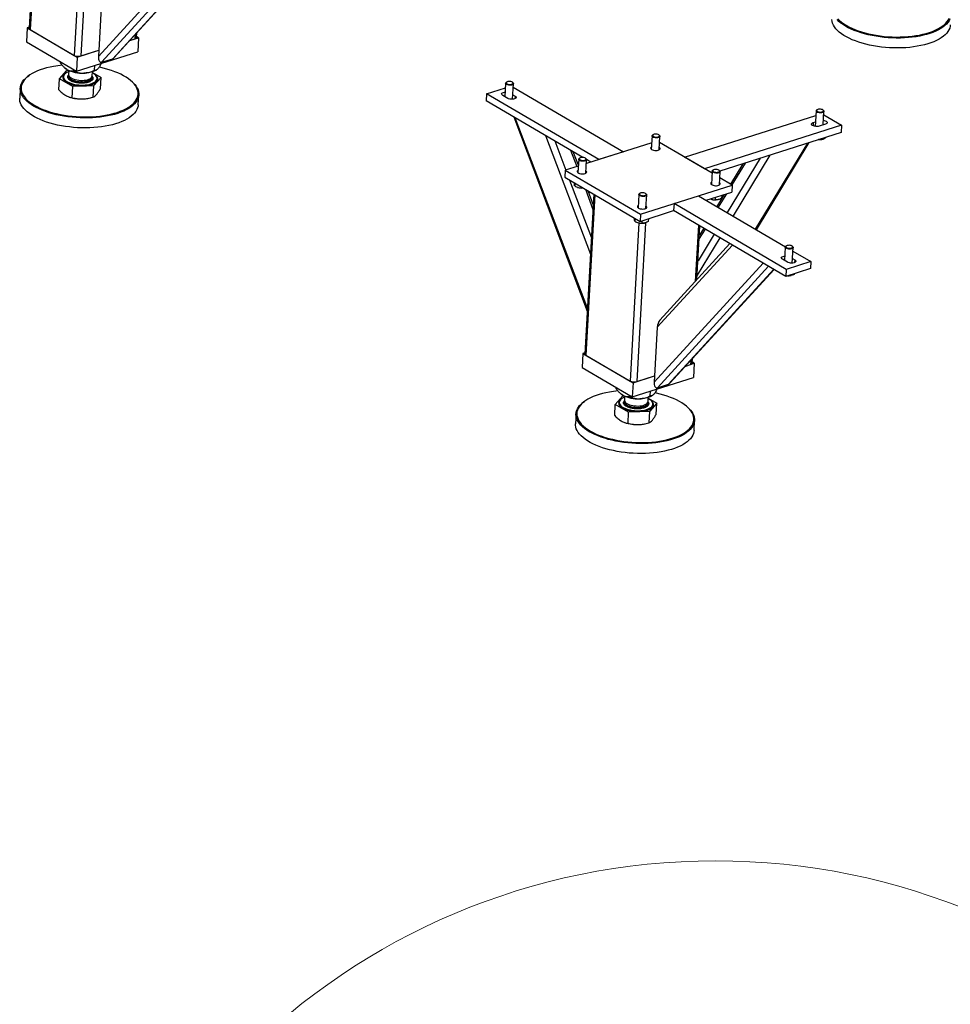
# Model space of a CAD drawing. Header units: millimetres. Extents: x 0 to 841, y 0 to 594.
# Tile 51 of 92: x 521 to 570, y 298 to 349. Entities that reach past the tile are written whole.
import ezdxf

# ---------------------------------------------------------------- set-up
doc = ezdxf.new("R2010")
doc.units = ezdxf.units.MM
doc.layers.add('TRAIT-FORT', color=4, linetype='Continuous', lineweight=25)

msp = doc.modelspace()

# ---------------------------------------------------------------- linework, layer by layer
at = {"color": 7, "linetype": 'Continuous', "lineweight": 18}
msp.add_circle((557.274, 269.84), 35.252, dxfattribs=at)
at = {"layer": 'TRAIT-FORT', "color": 4, "linetype": 'Continuous', "lineweight": 25}
for p, q in [((521.618, 357.331), (521.148, 348.935)), ((521.677, 357.296), (521.205, 348.86)), ((523.992, 355.823), (523.526, 347.499)), ((524.346, 355.833), (523.877, 347.468)), ((530.527, 353.71), (524.792, 347.441)), ((530.818, 353.54), (524.965, 347.141)), ((531.085, 353.383), (525.545, 347.325)), ((525.624, 347.381), (531.104, 353.372)), ((524.954, 350.328), (524.792, 347.441)), ((521.046, 348.952), (521.004, 348.206)), ((521.151, 348.986), (521.046, 348.952)), ((521.046, 348.952), (523.684, 347.406)), ((521.205, 348.86), (523.526, 347.499)), ((526.454, 348.288), (526.903, 348.431)), ((526.454, 348.288), (526.71, 348.369)), ((526.721, 348.58), (526.71, 348.369)), ((526.801, 348.448), (526.814, 348.682)), ((526.903, 348.431), (526.803, 348.489)), ((526.903, 348.431), (526.861, 347.685)), ((521.004, 348.206), (523.642, 346.66)), ((523.642, 346.66), (526.861, 347.685)), ((523.684, 347.406), (523.642, 346.66)), ((523.684, 347.406), (524.81, 347.765)), ((523.877, 347.468), (524.81, 347.765)), ((524.965, 347.141), (525.545, 347.325)), ((522.796, 347.093), (522.799, 347.154)), ((523.02, 346.842), (523.035, 346.828)), ((524.587, 346.712), (524.601, 346.965)), ((521.163, 346.454), (521.125, 346.427)), ((522.75, 346.27), (523.14, 346.711)), ((522.954, 346.38), (522.954, 346.376)), ((523.14, 346.711), (523.219, 346.713)), ((523.221, 346.425), (523.22, 346.402)), ((523.22, 346.402), (523.22, 346.396)), ((523.237, 346.704), (523.225, 346.495)), ((523.497, 346.682), (523.5, 346.743)), ((524.468, 346.332), (524.47, 346.355)), ((524.473, 346.425), (524.485, 346.634)), ((524.483, 346.593), (524.931, 346.33)), ((524.931, 346.33), (524.541, 345.889)), ((524.7, 346.735), (524.715, 346.745)), ((524.898, 345.739), (524.931, 346.33)), ((520.681, 345.77), (520.652, 345.247)), ((522.717, 345.678), (522.75, 346.27)), ((523.45, 345.859), (522.75, 346.27)), ((523.417, 345.268), (523.45, 345.859)), ((524.541, 345.889), (523.45, 345.859)), ((524.541, 345.889), (524.508, 345.298)), ((524.73, 346.276), (524.73, 346.28)), ((526.553, 346.123), (526.519, 346.154)), ((545.229, 345.479), (546.215, 345.793)), ((546.228, 346.032), (546.188, 345.324)), ((546.284, 346.094), (546.258, 346.075)), ((546.619, 346.055), (546.595, 346.076)), ((546.598, 345.187), (546.644, 346.008)), ((546.633, 345.82), (552.424, 342.426)), ((523.26, 345.307), (523.285, 345.298)), ((526.892, 344.898), (526.921, 345.42)), ((545.229, 345.479), (545.208, 345.106)), ((551.137, 342.016), (545.229, 345.479)), ((546.339, 345.236), (546.075, 345.39)), ((546.611, 345.425), (546.725, 345.359)), ((546.725, 345.359), (546.717, 345.214)), ((524.28, 345.243), (524.315, 345.25)), ((550.294, 342.124), (545.208, 345.106)), ((546.651, 344.26), (550.525, 334.033)), ((546.716, 344.221), (550.532, 334.15)), ((555.645, 342.139), (562.554, 344.338)), ((562.567, 344.577), (562.522, 343.763)), ((562.623, 344.639), (562.597, 344.621)), ((562.959, 344.601), (562.935, 344.622)), ((562.943, 343.842), (562.983, 344.554)), ((562.973, 344.365), (563.91, 343.816)), ((563.91, 343.816), (556.7, 341.52)), ((562.42, 343.961), (562.411, 343.794)), ((562.42, 343.961), (562.535, 343.998)), ((563.058, 343.878), (562.736, 343.776)), ((563.91, 343.816), (563.889, 343.442)), ((548.33, 343.275), (550.693, 337.037)), ((553.936, 343.261), (553.896, 342.554)), ((553.992, 343.323), (553.965, 343.305)), ((554.327, 343.284), (554.303, 343.305)), ((554.312, 342.531), (554.352, 343.237)), ((563.889, 343.442), (557.508, 341.411)), ((548.81, 342.994), (549.391, 341.46)), ((553.915, 342.9), (550.478, 341.806)), ((557.094, 341.29), (554.333, 342.908)), ((562.11, 342.876), (559.369, 338.355)), ((559.426, 338.322), (562.206, 342.907)), ((562.842, 343.109), (562.84, 343.072)), ((562.867, 343.074), (562.888, 343.079)), ((549.645, 342.505), (549.971, 341.645)), ((550.055, 341.712), (549.787, 342.422)), ((552.424, 342.426), (551.137, 342.016)), ((560.14, 342.249), (558.196, 339.043)), ((550.053, 341.671), (549.367, 341.452)), ((550.073, 342.031), (550.034, 341.325)), ((550.129, 342.093), (550.103, 342.075)), ((550.465, 342.055), (550.44, 342.076)), ((550.45, 341.301), (550.489, 342.008)), ((550.711, 341.88), (550.489, 342.01)), ((556.7, 341.52), (555.645, 342.139)), ((559.628, 342.086), (557.891, 339.221)), ((558.715, 341.795), (558.064, 340.721)), ((558.831, 341.832), (558.133, 340.681)), ((549.367, 341.452), (549.346, 341.079)), ((549.367, 341.452), (553.323, 339.133)), ((557.101, 341.406), (557.061, 340.699)), ((557.157, 341.468), (557.13, 341.449)), ((557.492, 341.429), (557.468, 341.45)), ((557.477, 340.676), (557.517, 341.382)), ((549.346, 341.079), (553.302, 338.76)), ((549.59, 340.936), (550.741, 337.896)), ((549.87, 340.772), (549.862, 340.622)), ((553.323, 339.133), (558.151, 340.67)), ((558.151, 340.67), (557.498, 341.053)), ((558.151, 340.67), (558.13, 340.297)), ((550.013, 340.551), (550.023, 340.548)), ((550.226, 340.563), (550.223, 340.521)), ((550.87, 340.186), (550.399, 331.79)), ((550.424, 340.447), (550.825, 339.389)), ((550.929, 340.151), (550.456, 331.715)), ((550.839, 339.643), (550.566, 340.364)), ((553.238, 340.176), (553.199, 339.469)), ((553.294, 340.238), (553.268, 340.22)), ((553.63, 340.2), (553.606, 340.221)), ((553.615, 339.446), (553.654, 340.153)), ((555.093, 339.697), (556.381, 340.107)), ((556.381, 340.107), (560.953, 337.427)), ((556.786, 339.869), (558.13, 340.297)), ((557.729, 340.169), (557.347, 339.54)), ((557.845, 340.206), (557.416, 339.5)), ((557.605, 340.13), (557.596, 339.976)), ((555.093, 339.697), (555.072, 339.324)), ((561.002, 336.234), (555.093, 339.697)), ((557.041, 339.926), (557.051, 339.922)), ((557.258, 340.019), (557.251, 339.895)), ((557.401, 339.903), (557.41, 339.905)), ((553.302, 338.76), (555.072, 339.324)), ((553.323, 339.133), (553.302, 338.76)), ((560.981, 335.861), (555.072, 339.324)), ((553.243, 338.678), (552.777, 330.354)), ((553.035, 338.916), (553.027, 338.766)), ((553.597, 338.688), (553.128, 330.323)), ((553.178, 338.696), (553.189, 338.693)), ((553.395, 338.79), (553.389, 338.666)), ((553.538, 338.673), (553.548, 338.675)), ((553.743, 338.9), (553.734, 338.747)), ((556.372, 338.562), (556.206, 335.591)), ((556.298, 335.692), (556.456, 338.513)), ((557.198, 338.078), (556.354, 336.687)), ((556.723, 338.356), (556.419, 337.856)), ((556.654, 338.397), (556.429, 338.026)), ((558.164, 337.512), (554.205, 333.183)), ((558.033, 337.589), (554.339, 333.55)), ((557.503, 337.899), (556.312, 335.936)), ((560.946, 337.405), (560.906, 336.697)), ((561.002, 337.467), (560.976, 337.449)), ((561.337, 337.429), (561.313, 337.45)), ((561.316, 336.561), (561.362, 337.382)), ((561.351, 337.193), (562.289, 336.644)), ((559.778, 336.565), (554.044, 330.296)), ((561.057, 336.609), (560.793, 336.764)), ((562.289, 336.644), (561.002, 336.234)), ((561.329, 336.799), (561.443, 336.732)), ((561.443, 336.732), (561.435, 336.588)), ((562.289, 336.644), (562.268, 336.271)), ((560.069, 336.395), (554.217, 329.996)), ((560.337, 336.238), (554.796, 330.181)), ((554.876, 330.236), (560.355, 336.227)), ((562.268, 336.271), (560.981, 335.861)), ((561.002, 336.234), (560.981, 335.861)), ((561.395, 335.993), (561.392, 335.946)), ((561.246, 335.902), (561.258, 335.905)), ((554.205, 333.183), (554.044, 330.296)), ((550.298, 331.808), (550.256, 331.061)), ((550.402, 331.841), (550.298, 331.808)), ((550.298, 331.808), (552.935, 330.262)), ((550.456, 331.715), (552.777, 330.354)), ((555.705, 331.143), (556.154, 331.286)), ((555.973, 331.436), (555.961, 331.225)), ((556.052, 331.303), (556.065, 331.537)), ((556.154, 331.286), (556.055, 331.344)), ((556.154, 331.286), (556.112, 330.54)), ((550.256, 331.061), (552.894, 329.515)), ((555.705, 331.143), (555.961, 331.225)), ((552.894, 329.515), (556.112, 330.54)), ((552.935, 330.262), (552.894, 329.515)), ((552.935, 330.262), (554.062, 330.62)), ((553.128, 330.323), (554.062, 330.62)), ((552.047, 329.948), (552.051, 330.009)), ((553.839, 329.568), (553.853, 329.821)), ((554.217, 329.996), (554.796, 330.181)), ((550.414, 329.309), (550.376, 329.283)), ((552.001, 329.125), (552.391, 329.566)), ((552.205, 329.235), (552.205, 329.231)), ((552.271, 329.697), (552.286, 329.683)), ((552.391, 329.566), (552.47, 329.568)), ((552.472, 329.257), (552.471, 329.251)), ((552.473, 329.28), (552.472, 329.257)), ((552.489, 329.56), (552.477, 329.351)), ((552.748, 329.537), (552.751, 329.599)), ((553.72, 329.187), (553.721, 329.21)), ((553.725, 329.281), (553.737, 329.49)), ((553.734, 329.448), (554.182, 329.186)), ((554.182, 329.186), (553.792, 328.745)), ((553.951, 329.59), (553.966, 329.601)), ((554.149, 328.594), (554.182, 329.186)), ((551.968, 328.534), (552.001, 329.125)), ((552.702, 328.714), (552.001, 329.125)), ((552.669, 328.123), (552.702, 328.714)), ((553.792, 328.745), (552.702, 328.714)), ((553.792, 328.745), (553.759, 328.153)), ((553.982, 329.132), (553.982, 329.135)), ((555.805, 328.978), (555.77, 329.009)), ((549.932, 328.625), (549.903, 328.102)), ((552.511, 328.162), (552.537, 328.154)), ((556.143, 327.753), (556.173, 328.275)), ((553.532, 328.098), (553.566, 328.105))]:
    msp.add_line(p, q, dxfattribs=at)
at = {"layer": 'TRAIT-FORT', "color": 4, "linetype": 'Continuous', "lineweight": 25, "flags": 128}
for points in [[(569.613, 349.416), (569.567, 349.325), (569.507, 349.236), (569.433, 349.149), (569.345, 349.066), (569.243, 348.986), (569.129, 348.911), (569.003, 348.839), (568.864, 348.772), (568.715, 348.71), (568.555, 348.653), (568.386, 348.601), (568.208, 348.556), (568.022, 348.516), (567.829, 348.482), (567.629, 348.455), (567.425, 348.434), (567.216, 348.419), (567.004, 348.411), (566.79, 348.41), (566.575, 348.416), (566.36, 348.428), (566.145, 348.446), (565.933, 348.471), (565.723, 348.502), (565.517, 348.54), (565.316, 348.583), (565.121, 348.633), (564.933, 348.688), (564.752, 348.748), (564.58, 348.813), (564.417, 348.883), (564.264, 348.957), (564.123, 349.035), (563.992, 349.117), (563.874, 349.203), (563.769, 349.291), (563.676, 349.381)], [(563.717, 349.424), (563.808, 349.335), (563.912, 349.248), (564.028, 349.164), (564.157, 349.083), (564.297, 349.006), (564.447, 348.932), (564.608, 348.863), (564.778, 348.799), (564.956, 348.74), (565.142, 348.686), (565.334, 348.637), (565.533, 348.594), (565.736, 348.557), (565.943, 348.526), (566.153, 348.501), (566.364, 348.483), (566.577, 348.471), (566.789, 348.466), (567, 348.467), (567.209, 348.475), (567.415, 348.489), (567.617, 348.51), (567.813, 348.537), (568.004, 348.57), (568.188, 348.61), (568.363, 348.655), (568.53, 348.705), (568.688, 348.762), (568.835, 348.823), (568.972, 348.889), (569.097, 348.96), (569.209, 349.035), (569.309, 349.113), (569.396, 349.195), (569.47, 349.281), (569.529, 349.368), (569.574, 349.458)], [(567.897, 347.976), (567.7, 347.945), (567.498, 347.921), (567.292, 347.903), (567.081, 347.892), (566.868, 347.888), (566.654, 347.89), (566.438, 347.898), (566.223, 347.914), (566.009, 347.935), (565.798, 347.964), (565.59, 347.998), (565.387, 348.038), (565.188, 348.085), (564.997, 348.137), (564.812, 348.195), (564.635, 348.257), (564.468, 348.325), (564.31, 348.397), (564.163, 348.473), (564.027, 348.554), (563.902, 348.637), (563.79, 348.724), (563.692, 348.813), (563.606, 348.905), (563.535, 348.998), (563.477, 349.093), (563.434, 349.188), (563.406, 349.284), (563.393, 349.38)], [(569.632, 349.104), (569.625, 349.034), (569.601, 348.94), (569.562, 348.848), (569.51, 348.758), (569.442, 348.67), (569.361, 348.585), (569.266, 348.503), (569.159, 348.426), (569.038, 348.352), (568.906, 348.282), (568.762, 348.218), (568.607, 348.158), (568.442, 348.104), (568.269, 348.055), (568.086, 348.013), (567.897, 347.976)], [(526.71, 348.369), (526.744, 348.383), (526.771, 348.4), (526.79, 348.419), (526.8, 348.44), (526.801, 348.448)], [(522.437, 346.917), (522.25, 346.881), (522.07, 346.839), (521.899, 346.791), (521.736, 346.737), (521.584, 346.679), (521.442, 346.615), (521.311, 346.546), (521.192, 346.474), (521.086, 346.397), (520.992, 346.316), (520.912, 346.233), (520.846, 346.146), (520.794, 346.057), (520.756, 345.966), (520.732, 345.873), (520.724, 345.78), (520.73, 345.685), (520.75, 345.59), (520.785, 345.496), (520.835, 345.402), (520.899, 345.309), (520.976, 345.218), (521.067, 345.129), (521.171, 345.042), (521.288, 344.958), (521.416, 344.877), (521.556, 344.8), (521.707, 344.726), (521.867, 344.657), (522.037, 344.593), (522.216, 344.534), (522.401, 344.479), (522.594, 344.431), (522.792, 344.388), (522.995, 344.351), (523.202, 344.32), (523.412, 344.295), (523.624, 344.277), (523.836, 344.265), (524.049, 344.26), (524.26, 344.261), (524.469, 344.269), (524.675, 344.283), (524.876, 344.304), (525.073, 344.331), (525.263, 344.364), (525.447, 344.403), (525.623, 344.449), (525.79, 344.499), (525.947, 344.555), (526.095, 344.617), (526.231, 344.683), (526.356, 344.754), (526.469, 344.828), (526.569, 344.907), (526.656, 344.989), (526.729, 345.074), (526.788, 345.162), (526.833, 345.252), (526.864, 345.344), (526.88, 345.438), (526.881, 345.532), (526.868, 345.626), (526.84, 345.721), (526.798, 345.815), (526.741, 345.909), (526.671, 346.001), (526.586, 346.091), (526.489, 346.179), (526.378, 346.265), (526.256, 346.347), (526.121, 346.426), (525.976, 346.502), (525.82, 346.573), (525.655, 346.64), (525.481, 346.702), (525.299, 346.758), (525.109, 346.81), (524.914, 346.856), (524.829, 346.873)], [(523.139, 346.755), (523.066, 346.803), (523.035, 346.828)], [(526.553, 346.123), (526.622, 346.06), (526.707, 345.969), (526.779, 345.875), (526.836, 345.781), (526.879, 345.685), (526.907, 345.589), (526.921, 345.493), (526.919, 345.398), (526.903, 345.303), (526.872, 345.21), (526.826, 345.119), (526.766, 345.03), (526.692, 344.943), (526.604, 344.86), (526.503, 344.78), (526.388, 344.704), (526.262, 344.633), (526.124, 344.566), (525.974, 344.504), (525.814, 344.447), (525.645, 344.395), (525.467, 344.35), (525.281, 344.31), (525.088, 344.276), (524.889, 344.249), (524.684, 344.228), (524.476, 344.213), (524.264, 344.205), (524.05, 344.204), (523.835, 344.209), (523.619, 344.221), (523.405, 344.24), (523.192, 344.265), (522.982, 344.296), (522.776, 344.334), (522.575, 344.377), (522.38, 344.427), (522.192, 344.481), (522.011, 344.542), (521.839, 344.607), (521.676, 344.677), (521.524, 344.751), (521.382, 344.829), (521.252, 344.911), (521.133, 344.996), (521.028, 345.085), (520.936, 345.175), (520.857, 345.267), (520.793, 345.362), (520.743, 345.457), (520.707, 345.553), (520.686, 345.649), (520.68, 345.744), (520.689, 345.839), (520.712, 345.933), (520.751, 346.026), (520.804, 346.116), (520.871, 346.204), (520.952, 346.288), (521.047, 346.37), (521.125, 346.427)], [(523.054, 346.545), (523.04, 346.535), (522.989, 346.49), (522.952, 346.442), (522.93, 346.392), (522.923, 346.34), (522.931, 346.288), (522.954, 346.236), (522.991, 346.185), (523.042, 346.135), (523.107, 346.089), (523.183, 346.046), (523.27, 346.007), (523.367, 345.973), (523.471, 345.944), (523.582, 345.921), (523.696, 345.905), (523.813, 345.894), (523.931, 345.891), (524.047, 345.894), (524.16, 345.904), (524.267, 345.921), (524.367, 345.943), (524.459, 345.972), (524.541, 346.005), (524.611, 346.044), (524.668, 346.087), (524.712, 346.134), (524.742, 346.183), (524.756, 346.234), (524.756, 346.286), (524.741, 346.338), (524.711, 346.39), (524.666, 346.44), (524.65, 346.455)], [(522.954, 346.376), (522.955, 346.34), (522.97, 346.289), (522.999, 346.239), (523.042, 346.19), (523.099, 346.144), (523.167, 346.1), (523.246, 346.061), (523.336, 346.025), (523.433, 345.995), (523.537, 345.97), (523.647, 345.951), (523.759, 345.938), (523.873, 345.931), (523.986, 345.931)], [(523.234, 346.644), (523.164, 346.615), (523.096, 346.577), (523.041, 346.536), (522.998, 346.491), (522.97, 346.443), (522.955, 346.394), (522.956, 346.343), (522.971, 346.293), (523, 346.243), (523.043, 346.194), (523.099, 346.147), (523.167, 346.104), (523.247, 346.064), (523.336, 346.029), (523.433, 345.998), (523.537, 345.973), (523.647, 345.954), (523.759, 345.941), (523.873, 345.935), (523.986, 345.935)], [(523.22, 346.396), (523.221, 346.382), (523.233, 346.339), (523.259, 346.297), (523.299, 346.257), (523.351, 346.219), (523.416, 346.185), (523.49, 346.155), (523.573, 346.13), (523.662, 346.111), (523.755, 346.097), (523.85, 346.09), (523.945, 346.089)], [(523.221, 346.425), (523.224, 346.394), (523.239, 346.351), (523.269, 346.31), (523.312, 346.27), (523.368, 346.233), (523.435, 346.2), (523.511, 346.171), (523.596, 346.147), (523.686, 346.129), (523.78, 346.117), (523.875, 346.112), (523.97, 346.113), (524.062, 346.12), (524.149, 346.134), (524.229, 346.154), (524.299, 346.179), (524.36, 346.21), (524.408, 346.244), (524.442, 346.282), (524.463, 346.322), (524.47, 346.364), (524.461, 346.407), (524.461, 346.407)], [(523.225, 346.495), (523.226, 346.475), (523.238, 346.433), (523.264, 346.391), (523.304, 346.35), (523.357, 346.313), (523.421, 346.278), (523.495, 346.248), (523.578, 346.223), (523.667, 346.204), (523.76, 346.19), (523.855, 346.183), (523.951, 346.183)], [(523.945, 346.089), (524.038, 346.095), (524.127, 346.108), (524.208, 346.126), (524.281, 346.15), (524.344, 346.179), (524.395, 346.212), (524.434, 346.25), (524.458, 346.289), (524.468, 346.331), (524.468, 346.335)], [(523.951, 346.183), (524.044, 346.189), (524.132, 346.201), (524.213, 346.219), (524.287, 346.243), (524.35, 346.272), (524.401, 346.306), (524.439, 346.343), (524.463, 346.383), (524.473, 346.424), (524.473, 346.425)], [(523.986, 345.935), (524.097, 345.941), (524.204, 345.954), (524.305, 345.973), (524.398, 345.997), (524.482, 346.028), (524.556, 346.063), (524.617, 346.102), (524.667, 346.146), (524.702, 346.192), (524.724, 346.241), (524.731, 346.291), (524.723, 346.342), (524.701, 346.392), (524.665, 346.442), (524.615, 346.489), (524.553, 346.534), (524.482, 346.574)], [(524.7, 346.735), (524.657, 346.708), (524.577, 346.668), (524.486, 346.635), (524.384, 346.607), (524.274, 346.586), (524.156, 346.572), (524.034, 346.564)], [(523.986, 345.931), (524.097, 345.937), (524.204, 345.95), (524.305, 345.969), (524.398, 345.994), (524.482, 346.024), (524.555, 346.059), (524.617, 346.099), (524.666, 346.142), (524.702, 346.188), (524.723, 346.237), (524.73, 346.276)], [(546.506, 345.93), (546.451, 345.927), (546.394, 345.931), (546.341, 345.942), (546.295, 345.959), (546.259, 345.98), (546.236, 346.004), (546.228, 346.029), (546.235, 346.053), (546.258, 346.075)], [(546.498, 345.969), (546.545, 345.978), (546.582, 345.993), (546.607, 346.013), (546.616, 346.036), (546.61, 346.06), (546.588, 346.082), (546.553, 346.101), (546.507, 346.116), (546.456, 346.124), (546.403, 346.125), (546.352, 346.12), (546.31, 346.107), (546.278, 346.09), (546.261, 346.068), (546.26, 346.044), (546.274, 346.021), (546.303, 346), (546.344, 345.983), (546.393, 345.971), (546.446, 345.966), (546.498, 345.969)], [(546.619, 346.055), (546.626, 346.048), (546.642, 346.024), (546.642, 345.998), (546.627, 345.975), (546.598, 345.955), (546.557, 345.939), (546.506, 345.93)], [(546.075, 345.39), (546.04, 345.416), (546.022, 345.445), (546.019, 345.474), (546.034, 345.501), (546.065, 345.525), (546.11, 345.544), (546.165, 345.557), (546.202, 345.561)], [(546.725, 345.359), (546.759, 345.333), (546.778, 345.304), (546.78, 345.275), (546.765, 345.248), (546.735, 345.223), (546.69, 345.204), (546.635, 345.192), (546.572, 345.186), (546.507, 345.188), (546.444, 345.198), (546.386, 345.214), (546.339, 345.236)], [(525.156, 343.77), (524.96, 343.739), (524.758, 343.715), (524.551, 343.697), (524.341, 343.686), (524.128, 343.682), (523.913, 343.684), (523.698, 343.692), (523.482, 343.708), (523.269, 343.729), (523.057, 343.757), (522.849, 343.792), (522.646, 343.832), (522.448, 343.879), (522.256, 343.931), (522.071, 343.988), (521.895, 344.051), (521.727, 344.119), (521.569, 344.191), (521.422, 344.267), (521.286, 344.347), (521.162, 344.431), (521.05, 344.518), (520.951, 344.607), (520.866, 344.699), (520.794, 344.792), (520.737, 344.887), (520.694, 344.982), (520.665, 345.078), (520.652, 345.174), (520.652, 345.247)], [(526.892, 344.898), (526.884, 344.828), (526.86, 344.734), (526.822, 344.642), (526.769, 344.551), (526.702, 344.464), (526.621, 344.379), (526.526, 344.297), (526.418, 344.219), (526.297, 344.146), (526.165, 344.076), (526.021, 344.012), (525.866, 343.952), (525.702, 343.898), (525.528, 343.849), (525.346, 343.807), (525.156, 343.77)], [(562.959, 344.601), (562.96, 344.6), (562.979, 344.575), (562.983, 344.55), (562.972, 344.526), (562.946, 344.505), (562.907, 344.488), (562.859, 344.477), (562.804, 344.473), (562.748, 344.475), (562.693, 344.484), (562.645, 344.499), (562.606, 344.519), (562.579, 344.543), (562.579, 344.543)], [(562.608, 344.572), (562.634, 344.55), (562.672, 344.532), (562.719, 344.519), (562.772, 344.512), (562.825, 344.513), (562.873, 344.52), (562.913, 344.534), (562.941, 344.553), (562.955, 344.575), (562.952, 344.599), (562.934, 344.622), (562.902, 344.642), (562.859, 344.658), (562.808, 344.668), (562.755, 344.671), (562.704, 344.667), (562.659, 344.656), (562.624, 344.64), (562.603, 344.619), (562.598, 344.596), (562.608, 344.572)], [(562.736, 343.776), (562.681, 343.763), (562.619, 343.758), (562.554, 343.76), (562.49, 343.769), (562.433, 343.785), (562.385, 343.807), (562.351, 343.833), (562.332, 343.862), (562.33, 343.891), (562.345, 343.918), (562.375, 343.942), (562.42, 343.961)], [(562.957, 344.076), (562.988, 344.071), (563.046, 344.054), (563.093, 344.033), (563.128, 344.006), (563.146, 343.978), (563.149, 343.949), (563.134, 343.921), (563.103, 343.897), (563.058, 343.878)], [(554.327, 343.284), (554.347, 343.26), (554.351, 343.235), (554.341, 343.211), (554.316, 343.189), (554.278, 343.172), (554.23, 343.161), (554.175, 343.156), (554.119, 343.159), (554.064, 343.167), (554.015, 343.182), (553.976, 343.202), (553.949, 343.225), (553.936, 343.251), (553.939, 343.276), (553.957, 343.299), (553.965, 343.305)], [(554.05, 343.347), (554.009, 343.333), (553.981, 343.314), (553.967, 343.292), (553.969, 343.268), (553.987, 343.245), (554.019, 343.225), (554.062, 343.209), (554.112, 343.199), (554.165, 343.195), (554.217, 343.199), (554.262, 343.21), (554.297, 343.226), (554.318, 343.247), (554.324, 343.27), (554.314, 343.294), (554.289, 343.316), (554.251, 343.334), (554.204, 343.347), (554.151, 343.354), (554.098, 343.354), (554.05, 343.347)], [(553.903, 342.676), (553.897, 342.673), (553.87, 342.649), (553.858, 342.622), (553.862, 342.594), (553.881, 342.567), (553.914, 342.542)], [(553.914, 342.542), (553.96, 342.521), (554.014, 342.505), (554.075, 342.495), (554.138, 342.492), (554.198, 342.496), (554.253, 342.507), (554.299, 342.524), (554.333, 342.546), (554.353, 342.571), (554.357, 342.599), (554.345, 342.627), (554.319, 342.653), (554.319, 342.653)], [(550.465, 342.055), (550.484, 342.031), (550.489, 342.005), (550.478, 341.981), (550.453, 341.96), (550.415, 341.943), (550.367, 341.932), (550.313, 341.927), (550.256, 341.929), (550.201, 341.938), (550.152, 341.953), (550.113, 341.973), (550.086, 341.996), (550.074, 342.021), (550.077, 342.046), (550.095, 342.069), (550.103, 342.075)], [(550.187, 342.117), (550.147, 342.103), (550.118, 342.085), (550.105, 342.062), (550.107, 342.039), (550.125, 342.016), (550.156, 341.995), (550.199, 341.979), (550.25, 341.969), (550.303, 341.966), (550.354, 341.97), (550.4, 341.98), (550.434, 341.997), (550.456, 342.017), (550.461, 342.041), (550.451, 342.064), (550.426, 342.086), (550.389, 342.105), (550.341, 342.118), (550.289, 342.125), (550.236, 342.124), (550.187, 342.117)], [(550.04, 341.447), (550.02, 341.432), (550, 341.406), (549.996, 341.379), (550.007, 341.351), (550.034, 341.325), (550.073, 341.301), (550.124, 341.283), (550.182, 341.27), (550.244, 341.263), (550.306, 341.264), (550.364, 341.271), (550.415, 341.285), (550.455, 341.305), (550.482, 341.329), (550.494, 341.355), (550.49, 341.383), (550.471, 341.41), (550.456, 341.423)], [(557.492, 341.429), (557.512, 341.405), (557.517, 341.38), (557.506, 341.355), (557.481, 341.334), (557.443, 341.317), (557.395, 341.306), (557.341, 341.301), (557.284, 341.303), (557.229, 341.312), (557.18, 341.327), (557.141, 341.347), (557.114, 341.37), (557.101, 341.395), (557.104, 341.42), (557.123, 341.443), (557.13, 341.449)], [(557.215, 341.491), (557.174, 341.478), (557.146, 341.459), (557.132, 341.437), (557.135, 341.413), (557.152, 341.39), (557.184, 341.369), (557.227, 341.354), (557.277, 341.343), (557.331, 341.34), (557.382, 341.344), (557.427, 341.355), (557.462, 341.371), (557.483, 341.392), (557.489, 341.415), (557.479, 341.439), (557.454, 341.461), (557.416, 341.479), (557.369, 341.492), (557.317, 341.499), (557.264, 341.499), (557.215, 341.491)], [(557.068, 340.821), (557.047, 340.806), (557.028, 340.781), (557.023, 340.753), (557.035, 340.725), (557.061, 340.699), (557.101, 340.676), (557.151, 340.657), (557.209, 340.644), (557.271, 340.638), (557.334, 340.638), (557.392, 340.646), (557.443, 340.66), (557.483, 340.679), (557.51, 340.703), (557.522, 340.73), (557.518, 340.758), (557.499, 340.785), (557.484, 340.798)], [(553.63, 340.2), (553.649, 340.175), (553.654, 340.15), (553.643, 340.126), (553.618, 340.105), (553.58, 340.088), (553.532, 340.076), (553.478, 340.072), (553.421, 340.074), (553.367, 340.083), (553.318, 340.098), (553.278, 340.117), (553.251, 340.141), (553.239, 340.166), (553.242, 340.191), (553.26, 340.214), (553.268, 340.22)], [(553.352, 340.262), (553.312, 340.248), (553.284, 340.229), (553.27, 340.207), (553.272, 340.183), (553.29, 340.16), (553.321, 340.14), (553.364, 340.124), (553.415, 340.114), (553.468, 340.111), (553.52, 340.115), (553.565, 340.125), (553.599, 340.142), (553.621, 340.162), (553.627, 340.185), (553.617, 340.209), (553.592, 340.231), (553.554, 340.25), (553.507, 340.263), (553.454, 340.269), (553.401, 340.269), (553.352, 340.262)], [(553.206, 339.592), (553.2, 339.588), (553.173, 339.564), (553.161, 339.538), (553.165, 339.51), (553.184, 339.482), (553.217, 339.457)], [(553.217, 339.457), (553.262, 339.436), (553.317, 339.42), (553.378, 339.411), (553.44, 339.408), (553.501, 339.412), (553.556, 339.422), (553.602, 339.439), (553.636, 339.461), (553.655, 339.487), (553.659, 339.514), (553.648, 339.542), (553.622, 339.568), (553.622, 339.568)], [(561.095, 337.497), (561.048, 337.488), (561.011, 337.473), (560.986, 337.453), (560.977, 337.43), (560.983, 337.406), (561.005, 337.384), (561.04, 337.364), (561.085, 337.35), (561.137, 337.341), (561.19, 337.34), (561.241, 337.346), (561.283, 337.358), (561.314, 337.376), (561.332, 337.398), (561.333, 337.421), (561.319, 337.445), (561.29, 337.466), (561.249, 337.483), (561.2, 337.494), (561.147, 337.499), (561.095, 337.497)], [(561.337, 337.429), (561.354, 337.41), (561.362, 337.384), (561.355, 337.36), (561.332, 337.338), (561.297, 337.32), (561.25, 337.307), (561.197, 337.301), (561.141, 337.302), (561.085, 337.309), (561.035, 337.323), (560.993, 337.342), (560.964, 337.365), (560.948, 337.39), (560.948, 337.415), (560.963, 337.438), (560.976, 337.449)], [(560.793, 336.764), (560.758, 336.79), (560.74, 336.818), (560.737, 336.847), (560.752, 336.875), (560.783, 336.899), (560.828, 336.918), (560.883, 336.931), (560.92, 336.935)], [(561.443, 336.732), (561.477, 336.706), (561.496, 336.677), (561.498, 336.649), (561.483, 336.621), (561.453, 336.597), (561.408, 336.578), (561.353, 336.565), (561.29, 336.56), (561.225, 336.562), (561.162, 336.571), (561.104, 336.587), (561.057, 336.609)], [(555.961, 331.225), (555.996, 331.238), (556.023, 331.255), (556.042, 331.274), (556.051, 331.295), (556.052, 331.303)], [(551.689, 329.773), (551.502, 329.736), (551.322, 329.694), (551.15, 329.646), (550.988, 329.593), (550.835, 329.534), (550.693, 329.47), (550.562, 329.402), (550.444, 329.329), (550.337, 329.252), (550.244, 329.172), (550.164, 329.088), (550.097, 329.001), (550.045, 328.912), (550.007, 328.821), (549.984, 328.729), (549.975, 328.635), (549.981, 328.54), (550.002, 328.446), (550.037, 328.351), (550.086, 328.257), (550.15, 328.164), (550.228, 328.073), (550.319, 327.984), (550.423, 327.897), (550.539, 327.813), (550.668, 327.732), (550.808, 327.655), (550.958, 327.581), (551.119, 327.512), (551.289, 327.448), (551.467, 327.389), (551.653, 327.335), (551.845, 327.286), (552.044, 327.243), (552.247, 327.206), (552.454, 327.175), (552.663, 327.151), (552.875, 327.132), (553.088, 327.12), (553.3, 327.115), (553.511, 327.116), (553.72, 327.124), (553.926, 327.138), (554.128, 327.159), (554.324, 327.186), (554.515, 327.219), (554.698, 327.259), (554.874, 327.304), (555.041, 327.355), (555.199, 327.411), (555.346, 327.472), (555.483, 327.538), (555.607, 327.609), (555.72, 327.684), (555.82, 327.762), (555.907, 327.844), (555.98, 327.93), (556.04, 328.017), (556.085, 328.108), (556.115, 328.199), (556.131, 328.293), (556.133, 328.387), (556.119, 328.482), (556.092, 328.576), (556.049, 328.671), (555.993, 328.764), (555.922, 328.856), (555.838, 328.946), (555.74, 329.035), (555.63, 329.12), (555.507, 329.203), (555.373, 329.282), (555.227, 329.357), (555.072, 329.428), (554.906, 329.495), (554.732, 329.557), (554.55, 329.614), (554.361, 329.665), (554.165, 329.711), (554.081, 329.728)], [(555.805, 328.978), (555.873, 328.915), (555.959, 328.824), (556.03, 328.73), (556.088, 328.636), (556.131, 328.54), (556.159, 328.444), (556.172, 328.348), (556.171, 328.253), (556.155, 328.158), (556.124, 328.065), (556.078, 327.974), (556.018, 327.885), (555.944, 327.798), (555.856, 327.715), (555.754, 327.635), (555.64, 327.56), (555.513, 327.488), (555.375, 327.421), (555.226, 327.359), (555.066, 327.302), (554.897, 327.25), (554.719, 327.205), (554.532, 327.165), (554.339, 327.131), (554.14, 327.104), (553.936, 327.083), (553.727, 327.068), (553.515, 327.061), (553.301, 327.059), (553.086, 327.065), (552.871, 327.077), (552.656, 327.095), (552.443, 327.12), (552.234, 327.151), (552.028, 327.189), (551.827, 327.232), (551.632, 327.282), (551.443, 327.337), (551.263, 327.397), (551.091, 327.462), (550.928, 327.532), (550.775, 327.606), (550.633, 327.685), (550.503, 327.766), (550.385, 327.852), (550.279, 327.94), (550.187, 328.03), (550.109, 328.123), (550.044, 328.217), (549.994, 328.312), (549.958, 328.408), (549.937, 328.504), (549.931, 328.6), (549.94, 328.695), (549.964, 328.788), (550.002, 328.881), (550.055, 328.971), (550.122, 329.059), (550.204, 329.144), (550.298, 329.225), (550.376, 329.283)], [(552.305, 329.4), (552.291, 329.39), (552.24, 329.345), (552.204, 329.297), (552.182, 329.247), (552.174, 329.195), (552.182, 329.143), (552.205, 329.091), (552.242, 329.04), (552.294, 328.991), (552.358, 328.944), (552.434, 328.901), (552.522, 328.862), (552.618, 328.828), (552.723, 328.799), (552.833, 328.776), (552.948, 328.76), (553.065, 328.75), (553.182, 328.746), (553.298, 328.749), (553.411, 328.759), (553.518, 328.776), (553.619, 328.798), (553.711, 328.827), (553.792, 328.861), (553.862, 328.899), (553.92, 328.942), (553.964, 328.989), (553.993, 329.038), (554.008, 329.089), (554.007, 329.141), (553.992, 329.193), (553.962, 329.245), (553.918, 329.295), (553.901, 329.311)], [(552.205, 329.231), (552.207, 329.195), (552.222, 329.144), (552.251, 329.094), (552.294, 329.045), (552.35, 328.999), (552.418, 328.956), (552.498, 328.916), (552.587, 328.88), (552.684, 328.85), (552.789, 328.825), (552.898, 328.806), (553.01, 328.793), (553.124, 328.786), (553.237, 328.786)], [(552.485, 329.5), (552.416, 329.47), (552.348, 329.433), (552.292, 329.391), (552.25, 329.346), (552.221, 329.299), (552.207, 329.249), (552.207, 329.199), (552.222, 329.148), (552.251, 329.098), (552.294, 329.049), (552.35, 329.003), (552.419, 328.959), (552.498, 328.92), (552.587, 328.884), (552.685, 328.854), (552.789, 328.829), (552.898, 328.81), (553.011, 328.797), (553.124, 328.79), (553.238, 328.79)], [(552.39, 329.61), (552.317, 329.658), (552.286, 329.683)], [(552.471, 329.251), (552.472, 329.237), (552.484, 329.195), (552.51, 329.153), (552.55, 329.112), (552.603, 329.075), (552.667, 329.04), (552.742, 329.01), (552.824, 328.985), (552.913, 328.966), (553.006, 328.952), (553.102, 328.945), (553.197, 328.945)], [(552.473, 329.28), (552.475, 329.249), (552.491, 329.207), (552.52, 329.165), (552.563, 329.125), (552.619, 329.088), (552.686, 329.055), (552.763, 329.026), (552.847, 329.003), (552.937, 328.985), (553.031, 328.973), (553.127, 328.967), (553.222, 328.968), (553.314, 328.976), (553.4, 328.989), (553.48, 329.009), (553.551, 329.034), (553.611, 329.065), (553.659, 329.099), (553.694, 329.137), (553.715, 329.177), (553.721, 329.219), (553.713, 329.262), (553.713, 329.262)], [(552.477, 329.351), (552.477, 329.33), (552.489, 329.288), (552.515, 329.246), (552.555, 329.206), (552.608, 329.168), (552.672, 329.134), (552.747, 329.104), (552.829, 329.079), (552.918, 329.059), (553.012, 329.046), (553.107, 329.039), (553.202, 329.038)], [(553.197, 328.945), (553.29, 328.951), (553.378, 328.963), (553.46, 328.981), (553.533, 329.005), (553.596, 329.034), (553.647, 329.068), (553.685, 329.105), (553.71, 329.145), (553.72, 329.186), (553.72, 329.19)], [(553.202, 329.038), (553.295, 329.044), (553.383, 329.056), (553.465, 329.074), (553.538, 329.098), (553.601, 329.127), (553.652, 329.161), (553.69, 329.198), (553.715, 329.238), (553.725, 329.28), (553.725, 329.281)], [(553.238, 328.79), (553.349, 328.796), (553.455, 328.809), (553.556, 328.828), (553.649, 328.853), (553.733, 328.883), (553.807, 328.918), (553.869, 328.958), (553.918, 329.001), (553.954, 329.047), (553.975, 329.096), (553.982, 329.146), (553.974, 329.197), (553.952, 329.247), (553.916, 329.297), (553.867, 329.344), (553.804, 329.389), (553.733, 329.43)], [(553.951, 329.59), (553.908, 329.563), (553.829, 329.524), (553.737, 329.49), (553.635, 329.462), (553.525, 329.441), (553.408, 329.427), (553.286, 329.42)], [(553.237, 328.786), (553.348, 328.792), (553.455, 328.805), (553.556, 328.824), (553.649, 328.849), (553.733, 328.879), (553.807, 328.914), (553.869, 328.954), (553.918, 328.997), (553.953, 329.044), (553.975, 329.092), (553.982, 329.132)], [(554.407, 326.625), (554.211, 326.594), (554.009, 326.57), (553.803, 326.552), (553.592, 326.541), (553.379, 326.537), (553.164, 326.539), (552.949, 326.547), (552.734, 326.563), (552.52, 326.584), (552.309, 326.613), (552.101, 326.647), (551.897, 326.688), (551.699, 326.734), (551.507, 326.786), (551.323, 326.844), (551.146, 326.906), (550.979, 326.974), (550.821, 327.046), (550.674, 327.123), (550.537, 327.203), (550.413, 327.286), (550.301, 327.373), (550.202, 327.462), (550.117, 327.554), (550.045, 327.647), (549.988, 327.742), (549.945, 327.837), (549.917, 327.933), (549.903, 328.029), (549.903, 328.102)], [(556.143, 327.753), (556.135, 327.683), (556.112, 327.589), (556.073, 327.497), (556.02, 327.407), (555.953, 327.319), (555.872, 327.234), (555.777, 327.153), (555.669, 327.075), (555.549, 327.001), (555.416, 326.932), (555.272, 326.867), (555.118, 326.807), (554.953, 326.753), (554.779, 326.705), (554.597, 326.662), (554.407, 326.625)]]:
    msp.add_lwpolyline(points, dxfattribs=at)
at = {"layer": 'TRAIT-FORT', "color": 4, "linetype": 'Continuous', "lineweight": 25}
for centre, radius, start, end in [((521.238, 348.943), 0.0899, 185.2081, 248.4258), ((523.741, 347.933), 0.485, 243.5681, 286.2572), ((523.416, 341.258), 5.744, 95.2526, 99.8104), ((523.941, 348.331), 1.769, 243.0156, 273.0146), ((523.889, 347.207), 2.002, 252.4324, 271.9732), ((523.916, 347.021), 1.815, 271.329, 281.5731), ((562.621, 344.575), 0.0522, 117.5914, 217.3115), ((562.734, 343.741), 0.68, 266.7247, 281.3025), ((550.237, 341.221), 0.706, 252.425, 275.37), ((557.264, 340.588), 0.699, 252.2934, 281.2946), ((553.401, 339.358), 0.699, 252.2934, 281.2946), ((561.112, 336.572), 0.683, 266.7493, 281.2779), ((550.489, 331.798), 0.0899, 185.2081, 248.4258), ((552.993, 330.788), 0.485, 243.5681, 286.2572), ((552.667, 324.113), 5.744, 95.2526, 99.8104), ((553.193, 331.186), 1.769, 243.0156, 273.0146), ((553.141, 330.062), 2.002, 252.4324, 271.9732), ((553.168, 329.877), 1.815, 271.329, 281.5731)]:
    msp.add_arc(centre, radius, start, end, dxfattribs=at)
for centre, start_param, end_param in [((524.985, 347.502), 1.834479, 3.405276), ((525.565, 347.686), 3.405276, 3.82123), ((554.399, 333.245), 0.679638, 1.834479), ((554.237, 330.357), 1.834479, 3.405276), ((554.816, 330.542), 3.405276, 3.82123)]:
    msp.add_ellipse(centre, major_axis=(0.07, 0.364), ratio=0.497082, start_param=start_param, end_param=end_param, dxfattribs=at)
for points, knots in [([(522.796, 347.093), (522.836, 347.042), (522.908, 346.948), (523.024, 346.832), (523.1, 346.781), (523.139, 346.755)], [0, 0, 0, 0, 0.370774, 0.681182, 1, 1, 1, 1]), ([(524.938, 347.073), (524.922, 347.039), (524.892, 346.975), (524.845, 346.895), (524.806, 346.838), (524.783, 346.81), (524.775, 346.8)], [0, 0, 0, 0, 0.292958, 0.569702, 0.850181, 1, 1, 1, 1]), ([(523.139, 346.755), (523.145, 346.751), (523.194, 346.723), (523.288, 346.687), (523.402, 346.674), (523.47, 346.68), (523.497, 346.682)], [0, 0, 0, 0, 0.0503996, 0.4026135, 0.7675885, 1, 1, 1, 1]), ([(523.95, 346.034), (523.91, 346.033), (523.826, 346.033), (523.698, 346.046), (523.57, 346.07), (523.451, 346.106), (523.349, 346.151), (523.268, 346.202), (523.213, 346.256), (523.181, 346.311), (523.173, 346.367), (523.186, 346.421), (523.215, 346.455), (523.229, 346.471)], [0, 0, 0, 0, 0.0859786, 0.1771073, 0.2720246, 0.3689561, 0.4658877, 0.560805, 0.6519337, 0.7379123, 0.8238909, 0.9150196, 1, 1, 1, 1]), ([(523.497, 346.682), (523.569, 346.653), (523.68, 346.609), (523.84, 346.575), (523.946, 346.564), (524.012, 346.564), (524.034, 346.564)], [0, 0, 0, 0, 0.432045, 0.654349, 0.879653, 1, 1, 1, 1]), ([(524.499, 346.348), (524.504, 346.33), (524.513, 346.293), (524.496, 346.236), (524.455, 346.182), (524.387, 346.132), (524.296, 346.09), (524.188, 346.06), (524.072, 346.04), (523.99, 346.036), (523.95, 346.034)], [0, 0, 0, 0, 0.116516, 0.240011, 0.368641, 0.5, 0.631359, 0.759989, 0.883484, 1, 1, 1, 1]), ([(524.034, 346.564), (524.082, 346.568), (524.178, 346.574), (524.319, 346.608), (524.456, 346.654), (524.543, 346.693), (524.587, 346.712)], [0, 0, 0, 0, 0.249578, 0.504364, 0.751047, 1, 1, 1, 1]), ([(524.466, 346.405), (524.467, 346.404), (524.485, 346.386), (524.492, 346.366), (524.499, 346.348)], [0, 0, 0, 0, 0.053678, 1, 1, 1, 1]), ([(524.775, 346.8), (524.758, 346.783), (524.724, 346.748), (524.676, 346.721), (524.63, 346.709), (524.601, 346.711), (524.587, 346.712)], [0, 0, 0, 0, 0.2495779, 0.5043641, 0.7510469, 1, 1, 1, 1]), ([(522.717, 345.678), (522.772, 345.624), (522.885, 345.513), (523.003, 345.436), (523.063, 345.396)], [0, 0, 0, 0, 0.495458, 1, 1, 1, 1]), ([(523.063, 345.396), (523.122, 345.366), (523.241, 345.304), (523.358, 345.28), (523.417, 345.268)], [0, 0, 0, 0, 0.4945107, 1, 1, 1, 1]), ([(523.417, 345.268), (523.505, 345.249), (523.681, 345.211), (523.865, 345.208), (523.958, 345.206)], [0, 0, 0, 0, 0.495458, 1, 1, 1, 1]), ([(523.958, 345.206), (524.05, 345.213), (524.235, 345.226), (524.416, 345.274), (524.508, 345.298)], [0, 0, 0, 0, 0.494511, 1, 1, 1, 1]), ([(524.508, 345.298), (524.538, 345.313), (524.6, 345.342), (524.665, 345.408), (524.699, 345.442)], [0, 0, 0, 0, 0.495458, 1, 1, 1, 1]), ([(524.699, 345.442), (524.732, 345.483), (524.798, 345.565), (524.864, 345.681), (524.898, 345.739)], [0, 0, 0, 0, 0.4945107, 1, 1, 1, 1]), ([(562.84, 343.072), (562.862, 343.075), (562.908, 343.08), (562.976, 343.107), (563.038, 343.144), (563.074, 343.175), (563.091, 343.188)], [0, 0, 0, 0, 0.27797, 0.561968, 0.804001, 1, 1, 1, 1]), ([(562.84, 343.072), (562.805, 343.067), (562.76, 343.061), (562.714, 343.064), (562.704, 343.065)], [0, 0, 0, 0, 0.788948, 1, 1, 1, 1]), ([(549.862, 340.622), (549.86, 340.629), (549.856, 340.644), (549.852, 340.686), (549.849, 340.734), (549.847, 340.77), (549.847, 340.785)], [0, 0, 0, 0, 0.2837426, 0.573638, 0.8206968, 1, 1, 1, 1]), ([(549.862, 340.622), (549.893, 340.605), (549.955, 340.57), (550.049, 340.538), (550.139, 340.522), (550.195, 340.521), (550.223, 340.521)], [0, 0, 0, 0, 0.264605, 0.534948, 0.765343, 1, 1, 1, 1]), ([(550.297, 340.521), (550.284, 340.52), (550.259, 340.518), (550.235, 340.52), (550.223, 340.521)], [0, 0, 0, 0, 0.52632, 1, 1, 1, 1]), ([(557.007, 339.94), (557.032, 339.93), (557.085, 339.91), (557.167, 339.897), (557.223, 339.896), (557.251, 339.895)], [0, 0, 0, 0, 0.30477, 0.6492, 1, 1, 1, 1]), ([(557.596, 339.976), (557.552, 339.955), (557.478, 339.919), (557.373, 339.896), (557.303, 339.892), (557.262, 339.895), (557.251, 339.895)], [0, 0, 0, 0, 0.385549, 0.637642, 0.896546, 1, 1, 1, 1]), ([(553.027, 338.766), (553.025, 338.774), (553.022, 338.789), (553.017, 338.831), (553.014, 338.879), (553.012, 338.915), (553.012, 338.93)], [0, 0, 0, 0, 0.283743, 0.573638, 0.820697, 1, 1, 1, 1]), ([(553.027, 338.766), (553.058, 338.749), (553.12, 338.715), (553.214, 338.683), (553.304, 338.667), (553.36, 338.666), (553.389, 338.666)], [0, 0, 0, 0, 0.264605, 0.534948, 0.765343, 1, 1, 1, 1]), ([(553.734, 338.747), (553.689, 338.725), (553.616, 338.689), (553.51, 338.666), (553.44, 338.663), (553.4, 338.665), (553.389, 338.666)], [0, 0, 0, 0, 0.385549, 0.637642, 0.896546, 1, 1, 1, 1]), ([(561.392, 335.946), (561.343, 335.929), (561.261, 335.901), (561.157, 335.889), (561.106, 335.893), (561.086, 335.894)], [0, 0, 0, 0, 0.486608, 0.804777, 1, 1, 1, 1]), ([(561.426, 336.002), (561.425, 336.001), (561.419, 335.984), (561.408, 335.965), (561.397, 335.952), (561.392, 335.946)], [0, 0, 0, 0, 0.037374, 0.514276, 1, 1, 1, 1]), ([(552.047, 329.948), (552.087, 329.897), (552.16, 329.804), (552.275, 329.687), (552.352, 329.636), (552.39, 329.61)], [0, 0, 0, 0, 0.370774, 0.681182, 1, 1, 1, 1]), ([(554.189, 329.928), (554.174, 329.895), (554.144, 329.83), (554.097, 329.751), (554.058, 329.693), (554.034, 329.665), (554.026, 329.655)], [0, 0, 0, 0, 0.292958, 0.569702, 0.850181, 1, 1, 1, 1]), ([(552.39, 329.61), (552.396, 329.606), (552.446, 329.578), (552.54, 329.542), (552.653, 329.529), (552.721, 329.535), (552.748, 329.537)], [0, 0, 0, 0, 0.0504, 0.402614, 0.767588, 1, 1, 1, 1]), ([(553.202, 328.889), (553.161, 328.889), (553.078, 328.888), (552.949, 328.901), (552.822, 328.925), (552.703, 328.961), (552.6, 329.006), (552.52, 329.057), (552.464, 329.112), (552.433, 329.167), (552.424, 329.222), (552.437, 329.277), (552.466, 329.31), (552.48, 329.326)], [0, 0, 0, 0, 0.0859786, 0.1771073, 0.2720246, 0.3689561, 0.4658877, 0.560805, 0.6519337, 0.7379123, 0.8238909, 0.9150196, 1, 1, 1, 1]), ([(552.748, 329.537), (552.821, 329.508), (552.931, 329.464), (553.091, 329.43), (553.197, 329.419), (553.263, 329.419), (553.286, 329.42)], [0, 0, 0, 0, 0.4320454, 0.6543493, 0.8796534, 1, 1, 1, 1]), ([(553.751, 329.203), (553.755, 329.185), (553.764, 329.148), (553.748, 329.092), (553.707, 329.037), (553.638, 328.987), (553.547, 328.946), (553.44, 328.915), (553.323, 328.895), (553.241, 328.891), (553.202, 328.889)], [0, 0, 0, 0, 0.116516, 0.240011, 0.368641, 0.5, 0.631359, 0.759989, 0.883484, 1, 1, 1, 1]), ([(553.286, 329.42), (553.333, 329.423), (553.429, 329.429), (553.57, 329.463), (553.708, 329.509), (553.795, 329.548), (553.839, 329.568)], [0, 0, 0, 0, 0.2495779, 0.5043641, 0.7510469, 1, 1, 1, 1]), ([(553.717, 329.26), (553.718, 329.259), (553.737, 329.241), (553.744, 329.222), (553.751, 329.203)], [0, 0, 0, 0, 0.053678, 1, 1, 1, 1]), ([(554.026, 329.655), (554.009, 329.638), (553.975, 329.603), (553.927, 329.576), (553.881, 329.564), (553.853, 329.566), (553.839, 329.568)], [0, 0, 0, 0, 0.2495779, 0.5043641, 0.7510469, 1, 1, 1, 1]), ([(551.968, 328.534), (552.024, 328.479), (552.136, 328.368), (552.255, 328.291), (552.314, 328.252)], [0, 0, 0, 0, 0.495458, 1, 1, 1, 1]), ([(552.314, 328.252), (552.373, 328.221), (552.492, 328.159), (552.609, 328.135), (552.669, 328.123)], [0, 0, 0, 0, 0.494511, 1, 1, 1, 1]), ([(553.21, 328.062), (553.301, 328.068), (553.487, 328.081), (553.668, 328.129), (553.759, 328.153)], [0, 0, 0, 0, 0.4945107, 1, 1, 1, 1]), ([(553.759, 328.153), (553.79, 328.168), (553.851, 328.197), (553.917, 328.264), (553.95, 328.297)], [0, 0, 0, 0, 0.495458, 1, 1, 1, 1]), ([(553.95, 328.297), (553.983, 328.338), (554.049, 328.421), (554.116, 328.536), (554.149, 328.594)], [0, 0, 0, 0, 0.4945107, 1, 1, 1, 1]), ([(552.669, 328.123), (552.756, 328.104), (552.932, 328.066), (553.117, 328.063), (553.21, 328.062)], [0, 0, 0, 0, 0.495458, 1, 1, 1, 1])]:
    msp.add_open_spline(points, degree=3, knots=knots, dxfattribs=at)

doc.saveas('drawing.dxf')
